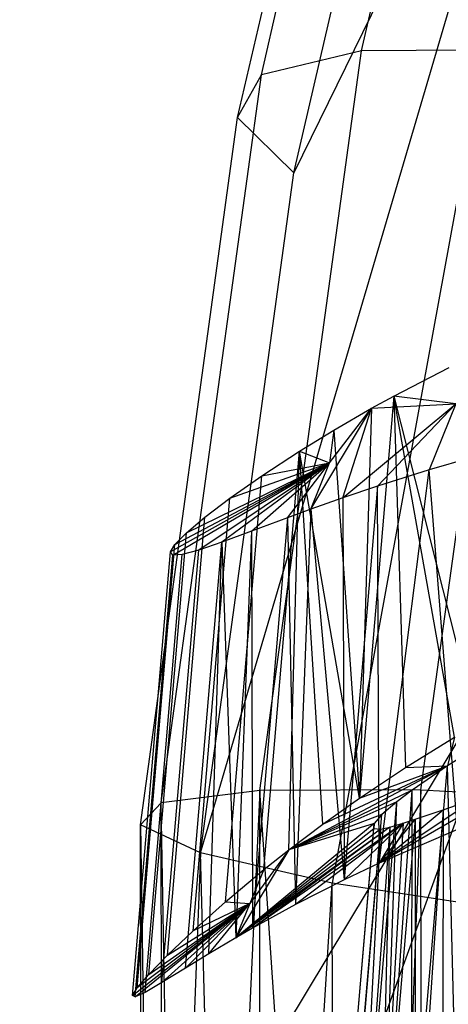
# Model space of a CAD drawing. Extents: x -263 to 235, y 0 to 1231.
# Tile 25 of 78: x -27.06 to -25.15, y 337.09 to 341.47. Entities that reach past the tile are written whole.
import ezdxf

# ---------------------------------------------------------------- set-up
doc = ezdxf.new("R2010")
doc.units = 0
doc.header["$LTSCALE"] = 25.4
doc.layers.get('0').update_dxf_attribs({"color": 13, "linetype": 'CONTINUOUS'})

# ---------------------------------------------------------------- blocks, each defined once
blk = doc.blocks.new('MONO-II-7705_STL_1')
at = {"color": 0}
for p, q in [((251.7925, 371.8465, 73.898), (252.5074, 374.9489, 72.9662)), ((251.7925, 371.8465, 73.898), (252.5074, 374.9489, 72.9662)), ((251.3479, 371.7411, 73.0897), (252.0485, 374.781, 72.1767)), ((251.3479, 371.7411, 73.0897), (252.0485, 374.781, 72.1767)), ((251.2426, 371.551, 72.1871), (251.9202, 374.4907, 71.3041)), ((251.2426, 371.551, 72.1871), (251.9202, 374.4907, 71.3041)), ((251.4927, 371.3052, 71.3276), (252.1422, 374.1221, 70.4813)), ((251.4927, 371.3052, 71.3276), (252.1422, 374.1221, 70.4813)), ((251.0775, 368.2815, 71.847), (252.6806, 373.7313, 69.8335)), ((251.0775, 368.2815, 71.847), (252.6806, 373.7313, 69.8335)), ((252.6806, 373.7313, 69.8335), (251.4927, 371.3052, 71.3276)), ((252.6806, 373.7313, 69.8335), (251.4927, 371.3052, 71.3276)), ((252.6806, 373.7313, 69.8335), (251.6629, 368.1469, 71.1389)), ((252.6806, 373.7313, 69.8335), (251.6629, 368.1469, 71.1389)), ((251.3405, 368.5592, 74.4634), (251.7925, 371.8465, 73.898)), ((251.3405, 368.5592, 74.4634), (251.7925, 371.8465, 73.898)), ((251.7925, 371.8465, 73.898), (251.3479, 371.7411, 73.0897)), ((251.7925, 371.8465, 73.898), (251.3479, 371.7411, 73.0897)), ((252.5088, 371.8513, 74.4889), (251.7925, 371.8465, 73.898)), ((252.5088, 371.8513, 74.4889), (251.7925, 371.8465, 73.898)), ((252.0565, 368.5626, 75.0546), (252.5088, 371.8513, 74.4889)), ((252.0565, 368.5626, 75.0546), (252.5088, 371.8513, 74.4889)), ((250.9031, 368.5046, 73.6462), (251.3479, 371.7411, 73.0897)), ((250.9031, 368.5046, 73.6462), (251.3479, 371.7411, 73.0897)), ((251.2426, 371.551, 72.1871), (251.3479, 371.7411, 73.0897)), ((251.2426, 371.551, 72.1871), (251.3479, 371.7411, 73.0897)), ((250.8107, 368.4071, 72.7274), (251.2426, 371.551, 72.1871)), ((250.8107, 368.4071, 72.7274), (251.2426, 371.551, 72.1871)), ((251.4927, 371.3052, 71.3276), (251.2426, 371.551, 72.1871)), ((251.4927, 371.3052, 71.3276), (251.2426, 371.551, 72.1871)), ((251.0775, 368.2815, 71.847), (251.4927, 371.3052, 71.3276)), ((251.0775, 368.2815, 71.847), (251.4927, 371.3052, 71.3276)), ((251.9354, 370.3123, 69.1512), (252.1815, 370.4399, 68.8601)), ((251.9354, 370.3123, 69.1512), (252.1815, 370.4399, 68.8601)), ((251.9354, 370.3123, 69.1512), (251.7834, 368.525, 68.9868)), ((251.9354, 370.3123, 69.1512), (251.7834, 368.525, 68.9868)), ((251.837, 370.2581, 69.2818), (251.9354, 370.3123, 69.1512)), ((251.837, 370.2581, 69.2818), (251.9354, 370.3123, 69.1512)), ((252.2061, 368.7966, 68.5231), (251.9354, 370.3123, 69.1512)), ((251.9354, 370.3123, 69.1512), (252.304, 368.8538, 68.431)), ((251.9354, 370.3123, 69.1512), (251.9884, 368.6619, 68.7471)), ((251.9354, 370.3123, 69.1512), (251.9884, 368.6619, 68.7471)), ((252.2061, 368.7966, 68.5231), (251.9354, 370.3123, 69.1512)), ((251.9354, 370.3123, 69.1512), (252.304, 368.8538, 68.431)), ((252.2112, 370.2782, 71.5053), (251.9354, 370.3123, 69.1512)), ((252.2112, 370.2782, 71.5053), (251.9354, 370.3123, 69.1512)), ((251.5671, 369.8094, 74.4113), (251.837, 370.2581, 69.2818)), ((251.5671, 369.8094, 74.4113), (251.837, 370.2581, 69.2818)), ((251.6502, 370.0151, 71.7469), (251.837, 370.2581, 69.2818)), ((251.6502, 370.0151, 71.7469), (251.837, 370.2581, 69.2818)), ((251.6697, 370.1615, 69.5274), (251.837, 370.2581, 69.2818)), ((251.6697, 370.1615, 69.5274), (251.837, 370.2581, 69.2818)), ((251.7096, 369.8598, 74.656), (252.2112, 370.2782, 71.5053)), ((251.7096, 369.8598, 74.656), (252.2112, 370.2782, 71.5053)), ((251.7096, 369.8598, 74.656), (251.837, 370.2581, 69.2818)), ((251.7096, 369.8598, 74.656), (251.837, 370.2581, 69.2818)), ((251.837, 370.2581, 69.2818), (251.7834, 368.525, 68.9868)), ((251.837, 370.2581, 69.2818), (251.7834, 368.525, 68.9868)), ((251.837, 370.2581, 69.2818), (252.2112, 370.2782, 71.5053)), ((251.837, 370.2581, 69.2818), (252.2112, 370.2782, 71.5053)), ((251.864, 369.9122, 74.8913), (252.2112, 370.2782, 71.5053)), ((251.864, 369.9122, 74.8913), (252.2112, 370.2782, 71.5053)), ((252.2112, 370.2782, 71.5053), (252.0927, 369.9851, 75.1967)), ((252.2112, 370.2782, 71.5053), (252.0927, 369.9851, 75.1967)), ((251.5177, 370.0683, 69.7839), (251.6697, 370.1615, 69.5274)), ((251.5177, 370.0683, 69.7839), (251.6697, 370.1615, 69.5274)), ((251.6697, 370.1615, 69.5274), (251.6502, 370.0151, 71.7469)), ((251.6697, 370.1615, 69.5274), (251.6502, 370.0151, 71.7469)), ((251.6697, 370.1615, 69.5274), (251.7834, 368.525, 68.9868)), ((251.6697, 370.1615, 69.5274), (251.7834, 368.525, 68.9868)), ((251.3502, 369.9587, 70.1194), (251.5177, 370.0683, 69.7839)), ((251.3502, 369.9587, 70.1194), (251.5177, 370.0683, 69.7839)), ((251.3595, 368.2074, 69.6127), (251.5177, 370.0683, 69.7839)), ((251.3595, 368.2074, 69.6127), (251.5177, 370.0683, 69.7839)), ((251.4699, 368.2949, 69.4276), (251.5177, 370.0683, 69.7839)), ((251.4699, 368.2949, 69.4276), (251.5177, 370.0683, 69.7839)), ((251.7834, 368.525, 68.9868), (251.5177, 370.0683, 69.7839)), ((251.7834, 368.525, 68.9868), (251.5177, 370.0683, 69.7839)), ((251.6211, 368.4091, 69.2017), (251.5177, 370.0683, 69.7839)), ((251.6211, 368.4091, 69.2017), (251.5177, 370.0683, 69.7839)), ((251.5177, 370.0683, 69.7839), (251.6502, 370.0151, 71.7469)), ((251.5177, 370.0683, 69.7839), (251.6502, 370.0151, 71.7469)), ((252.3617, 370.0633, 75.5051), (252.0927, 369.9851, 75.1967)), ((252.3617, 370.0633, 75.5051), (252.0927, 369.9851, 75.1967)), ((251.6502, 370.0151, 71.7469), (250.9441, 369.6196, 71.9629)), ((251.6502, 370.0151, 71.7469), (250.9441, 369.6196, 71.9629)), ((250.9552, 369.6047, 72.3472), (251.6502, 370.0151, 71.7469)), ((250.9552, 369.6047, 72.3472), (251.6502, 370.0151, 71.7469)), ((250.9643, 369.6531, 71.5805), (251.6502, 370.0151, 71.7469)), ((250.9643, 369.6531, 71.5805), (251.6502, 370.0151, 71.7469)), ((251.0151, 369.7046, 71.2052), (251.6502, 370.0151, 71.7469)), ((251.0151, 369.7046, 71.2052), (251.6502, 370.0151, 71.7469)), ((251.6502, 370.0151, 71.7469), (251.0698, 369.6282, 73.1108)), ((251.6502, 370.0151, 71.7469), (251.0698, 369.6282, 73.1108)), ((251.6502, 370.0151, 71.7469), (251.1719, 369.6636, 73.4851)), ((251.6502, 370.0151, 71.7469), (251.1719, 369.6636, 73.4851)), ((251.2081, 369.8588, 70.4734), (251.6502, 370.0151, 71.7469)), ((251.2081, 369.8588, 70.4734), (251.6502, 370.0151, 71.7469)), ((251.3041, 369.7124, 73.8546), (251.6502, 370.0151, 71.7469)), ((251.3041, 369.7124, 73.8546), (251.6502, 370.0151, 71.7469)), ((251.3502, 369.9587, 70.1194), (251.6502, 370.0151, 71.7469)), ((251.3502, 369.9587, 70.1194), (251.6502, 370.0151, 71.7469)), ((251.4637, 369.7717, 74.2121), (251.6502, 370.0151, 71.7469)), ((251.4637, 369.7717, 74.2121), (251.6502, 370.0151, 71.7469)), ((251.5671, 369.8094, 74.4113), (251.6502, 370.0151, 71.7469)), ((251.5671, 369.8094, 74.4113), (251.6502, 370.0151, 71.7469)), ((252.0927, 369.9851, 75.1967), (251.864, 369.9122, 74.8913)), ((252.0927, 369.9851, 75.1967), (251.864, 369.9122, 74.8913)), ((251.8708, 368.2363, 74.9426), (252.0927, 369.9851, 75.1967)), ((251.8708, 368.2363, 74.9426), (252.0927, 369.9851, 75.1967)), ((252.2191, 368.3853, 75.3508), (252.0927, 369.9851, 75.1967)), ((252.2191, 368.3853, 75.3508), (252.0927, 369.9851, 75.1967)), ((251.1886, 368.0644, 69.9463), (251.3502, 369.9587, 70.1194)), ((251.1886, 368.0644, 69.9463), (251.3502, 369.9587, 70.1194)), ((251.2081, 369.8588, 70.4734), (251.3502, 369.9587, 70.1194)), ((251.2081, 369.8588, 70.4734), (251.3502, 369.9587, 70.1194)), ((251.864, 369.9122, 74.8913), (251.7096, 369.8598, 74.656)), ((251.864, 369.9122, 74.8913), (251.7096, 369.8598, 74.656)), ((251.864, 369.9122, 74.8913), (251.7151, 368.1624, 74.7304)), ((251.864, 369.9122, 74.8913), (251.7151, 368.1624, 74.7304)), ((251.8708, 368.2363, 74.9426), (251.864, 369.9122, 74.8913)), ((251.8708, 368.2363, 74.9426), (251.864, 369.9122, 74.8913)), ((251.0446, 367.9355, 70.2966), (251.2081, 369.8588, 70.4734)), ((251.0446, 367.9355, 70.2966), (251.2081, 369.8588, 70.4734)), ((251.0968, 369.7738, 70.8346), (251.2081, 369.8588, 70.4734)), ((251.0968, 369.7738, 70.8346), (251.2081, 369.8588, 70.4734)), ((251.7096, 369.8598, 74.656), (251.5671, 369.8094, 74.4113)), ((251.7096, 369.8598, 74.656), (251.5671, 369.8094, 74.4113)), ((251.7096, 369.8598, 74.656), (251.7151, 368.1624, 74.7304)), ((251.7096, 369.8598, 74.656), (251.7151, 368.1624, 74.7304)), ((251.5671, 369.8094, 74.4113), (251.4637, 369.7717, 74.2121)), ((251.5671, 369.8094, 74.4113), (251.4637, 369.7717, 74.2121)), ((251.5671, 369.8094, 74.4113), (251.4991, 368.0519, 74.3947)), ((251.5671, 369.8094, 74.4113), (251.4991, 368.0519, 74.3947)), ((251.5671, 369.8094, 74.4113), (251.7151, 368.1624, 74.7304)), ((251.5671, 369.8094, 74.4113), (251.7151, 368.1624, 74.7304)), ((250.9319, 367.8278, 70.653), (251.0968, 369.7738, 70.8346)), ((250.9319, 367.8278, 70.653), (251.0968, 369.7738, 70.8346)), ((251.0151, 369.7046, 71.2052), (251.0968, 369.7738, 70.8346)), ((251.0151, 369.7046, 71.2052), (251.0968, 369.7738, 70.8346)), ((251.4637, 369.7717, 74.2121), (251.3041, 369.7124, 73.8546)), ((251.4637, 369.7717, 74.2121), (251.3041, 369.7124, 73.8546)), ((251.4637, 369.7717, 74.2121), (251.3085, 367.9469, 74.0443)), ((251.4637, 369.7717, 74.2121), (251.3085, 367.9469, 74.0443)), ((251.4637, 369.7717, 74.2121), (251.4991, 368.0519, 74.3947)), ((251.4637, 369.7717, 74.2121), (251.4991, 368.0519, 74.3947)), ((250.8482, 367.7415, 71.0247), (251.0151, 369.7046, 71.2052)), ((250.8482, 367.7415, 71.0247), (251.0151, 369.7046, 71.2052)), ((250.9643, 369.6531, 71.5805), (251.0151, 369.7046, 71.2052)), ((250.9643, 369.6531, 71.5805), (251.0151, 369.7046, 71.2052)), ((251.3041, 369.7124, 73.8546), (251.1719, 369.6636, 73.4851)), ((251.3041, 369.7124, 73.8546), (251.1719, 369.6636, 73.4851)), ((251.3041, 369.7124, 73.8546), (251.2351, 367.9045, 73.8902)), ((251.3041, 369.7124, 73.8546), (251.2351, 367.9045, 73.8902)), ((251.3041, 369.7124, 73.8546), (251.3085, 367.9469, 74.0443)), ((251.3041, 369.7124, 73.8546), (251.3085, 367.9469, 74.0443)), ((250.7966, 367.6815, 71.3998), (250.9643, 369.6531, 71.5805)), ((250.7966, 367.6815, 71.3998), (250.9643, 369.6531, 71.5805)), ((250.9062, 367.7051, 72.9341), (251.0698, 369.6282, 73.1108)), ((250.9062, 367.7051, 72.9341), (251.0698, 369.6282, 73.1108)), ((250.9441, 369.6196, 71.9629), (250.9643, 369.6531, 71.5805)), ((250.9441, 369.6196, 71.9629), (250.9643, 369.6531, 71.5805)), ((251.0698, 369.6282, 73.1108), (250.997, 369.608, 72.7291)), ((251.0698, 369.6282, 73.1108), (250.997, 369.608, 72.7291)), ((251.0109, 367.7694, 73.3109), (251.1719, 369.6636, 73.4851)), ((251.0109, 367.7694, 73.3109), (251.1719, 369.6636, 73.4851)), ((251.1719, 369.6636, 73.4851), (251.0698, 369.6282, 73.1108)), ((251.1719, 369.6636, 73.4851), (251.0698, 369.6282, 73.1108)), ((251.1151, 367.8331, 73.6058), (251.1719, 369.6636, 73.4851)), ((251.1151, 367.8331, 73.6058), (251.1719, 369.6636, 73.4851)), ((251.1719, 369.6636, 73.4851), (251.2351, 367.9045, 73.8902)), ((251.1719, 369.6636, 73.4851), (251.2351, 367.9045, 73.8902)), ((250.7765, 367.648, 71.7816), (250.9441, 369.6196, 71.9629)), ((250.7765, 367.648, 71.7816), (250.9441, 369.6196, 71.9629)), ((250.7884, 367.6417, 72.1685), (250.9552, 369.6047, 72.3472)), ((250.7884, 367.6417, 72.1685), (250.9552, 369.6047, 72.3472)), ((250.8315, 367.6613, 72.5501), (250.997, 369.608, 72.7291)), ((250.8315, 367.6613, 72.5501), (250.997, 369.608, 72.7291)), ((250.9552, 369.6047, 72.3472), (250.9441, 369.6196, 71.9629)), ((250.9552, 369.6047, 72.3472), (250.9441, 369.6196, 71.9629)), ((250.997, 369.608, 72.7291), (250.9552, 369.6047, 72.3472)), ((250.997, 369.608, 72.7291), (250.9552, 369.6047, 72.3472)), ((196.5207, 276.1497, 1096.0831), (252.5202, 369.2786, 31.6156)), ((196.5207, 276.1497, 1096.0831), (252.5202, 369.2786, 31.6156)), ((252.5202, 369.2786, 31.6156), (251.4672, 366.3731, 31.306)), ((252.5202, 369.2786, 31.6156), (251.4672, 366.3731, 31.306)), ((251.9884, 368.6619, 68.7471), (252.2061, 368.7966, 68.5231)), ((251.9884, 368.6619, 68.7471), (252.2061, 368.7966, 68.5231)), ((252.2061, 368.7966, 68.5231), (252.1742, 368.6693, 70.3768)), ((252.2061, 368.7966, 68.5231), (252.1742, 368.6693, 70.3768)), ((252.3313, 368.768, 70.0689), (252.1742, 368.6693, 70.3768)), ((252.3313, 368.768, 70.0689), (252.1742, 368.6693, 70.3768)), ((251.4699, 368.2949, 69.4276), (252.1742, 368.6693, 70.3768)), ((251.4699, 368.2949, 69.4276), (252.1742, 368.6693, 70.3768)), ((251.6211, 368.4091, 69.2017), (252.1742, 368.6693, 70.3768)), ((251.6211, 368.4091, 69.2017), (252.1742, 368.6693, 70.3768)), ((251.7834, 368.525, 68.9868), (252.1742, 368.6693, 70.3768)), ((251.7834, 368.525, 68.9868), (252.1742, 368.6693, 70.3768)), ((251.9884, 368.6619, 68.7471), (252.1742, 368.6693, 70.3768)), ((251.9884, 368.6619, 68.7471), (252.1742, 368.6693, 70.3768)), ((252.0148, 366.7945, 70.2044), (252.1742, 368.6693, 70.3768)), ((252.0148, 366.7945, 70.2044), (252.1742, 368.6693, 70.3768)), ((252.1742, 368.6693, 70.3768), (252.0175, 368.5609, 70.7848)), ((252.1742, 368.6693, 70.3768), (252.0175, 368.5609, 70.7848)), ((252.2168, 366.9648, 69.831), (252.1742, 368.6693, 70.3768)), ((252.2168, 366.9648, 69.831), (252.1742, 368.6693, 70.3768)), ((251.7834, 368.525, 68.9868), (251.9884, 368.6619, 68.7471)), ((251.7834, 368.525, 68.9868), (251.9884, 368.6619, 68.7471)), ((252.4624, 368.5786, 74.03), (251.8708, 368.2363, 74.9426)), ((252.4624, 368.5786, 74.03), (251.8708, 368.2363, 74.9426)), ((251.3405, 368.5592, 74.4634), (250.9031, 368.5046, 73.6462)), ((251.3405, 368.5592, 74.4634), (250.9031, 368.5046, 73.6462)), ((251.3405, 368.5592, 74.4634), (251.0224, 361.6953, 74.232)), ((251.3405, 368.5592, 74.4634), (251.0224, 361.6953, 74.232)), ((252.0565, 368.5626, 75.0546), (251.3405, 368.5592, 74.4634)), ((252.0565, 368.5626, 75.0546), (251.3405, 368.5592, 74.4634)), ((251.3489, 361.7248, 74.7597), (251.3405, 368.5592, 74.4634)), ((251.8002, 361.7658, 75.1846), (251.3405, 368.5592, 74.4634)), ((251.3489, 361.7248, 74.7597), (251.3405, 368.5592, 74.4634)), ((251.8002, 361.7658, 75.1846), (251.3405, 368.5592, 74.4634)), ((252.0175, 368.5609, 70.7848), (251.4699, 368.2949, 69.4276)), ((252.0175, 368.5609, 70.7848), (251.4699, 368.2949, 69.4276)), ((252.0565, 368.5626, 75.0546), (251.8002, 361.7658, 75.1846)), ((252.0565, 368.5626, 75.0546), (251.8002, 361.7658, 75.1846)), ((251.8851, 366.6754, 70.5198), (252.0175, 368.5609, 70.7848)), ((251.8851, 366.6754, 70.5198), (252.0175, 368.5609, 70.7848)), ((252.0175, 368.5609, 70.7848), (251.9493, 368.5087, 71.0279)), ((252.0175, 368.5609, 70.7848), (251.9493, 368.5087, 71.0279)), ((252.0148, 366.7945, 70.2044), (252.0175, 368.5609, 70.7848)), ((252.0148, 366.7945, 70.2044), (252.0175, 368.5609, 70.7848)), ((252.0634, 361.7898, 75.3491), (252.0565, 368.5626, 75.0546)), ((252.0565, 368.5626, 75.0546), (252.942, 368.5143, 75.3298)), ((252.0565, 368.5626, 75.0546), (252.942, 368.5143, 75.3298)), ((252.0634, 361.7898, 75.3491), (252.0565, 368.5626, 75.0546)), ((250.8107, 368.4071, 72.7274), (250.9031, 368.5046, 73.6462)), ((250.8107, 368.4071, 72.7274), (250.9031, 368.5046, 73.6462)), ((250.9133, 361.6855, 73.9406), (250.9031, 368.5046, 73.6462)), ((251.0224, 361.6953, 74.232), (250.9031, 368.5046, 73.6462)), ((250.9133, 361.6855, 73.9406), (250.9031, 368.5046, 73.6462)), ((251.0224, 361.6953, 74.232), (250.9031, 368.5046, 73.6462)), ((251.9493, 368.5087, 71.0279), (251.4699, 368.2949, 69.4276)), ((251.9493, 368.5087, 71.0279), (251.4699, 368.2949, 69.4276)), ((251.6211, 368.4091, 69.2017), (251.7834, 368.525, 68.9868)), ((251.6211, 368.4091, 69.2017), (251.7834, 368.525, 68.9868)), ((251.785, 366.5764, 70.8502), (251.9493, 368.5087, 71.0279)), ((251.785, 366.5764, 70.8502), (251.9493, 368.5087, 71.0279)), ((252.3061, 368.5262, 73.7568), (251.8708, 368.2363, 74.9426)), ((252.3061, 368.5262, 73.7568), (251.8708, 368.2363, 74.9426)), ((251.9493, 368.5087, 71.0279), (251.8835, 368.4518, 71.366)), ((251.9493, 368.5087, 71.0279), (251.8835, 368.4518, 71.366)), ((251.8851, 366.6754, 70.5198), (251.9493, 368.5087, 71.0279)), ((251.8851, 366.6754, 70.5198), (251.9493, 368.5087, 71.0279)), ((252.1549, 368.4738, 73.4352), (252.3061, 368.5262, 73.7568)), ((252.1549, 368.4738, 73.4352), (252.3061, 368.5262, 73.7568)), ((251.8835, 368.4518, 71.366), (251.4699, 368.2949, 69.4276)), ((251.8835, 368.4518, 71.366), (251.4699, 368.2949, 69.4276)), ((251.7178, 366.5035, 71.1871), (251.8835, 368.4518, 71.366)), ((251.7178, 366.5035, 71.1871), (251.8835, 368.4518, 71.366)), ((251.8835, 368.4518, 71.366), (251.849, 368.4121, 71.7124)), ((251.8835, 368.4518, 71.366), (251.849, 368.4121, 71.7124)), ((251.8708, 368.2363, 74.9426), (252.1549, 368.4738, 73.4352)), ((251.8708, 368.2363, 74.9426), (252.1549, 368.4738, 73.4352)), ((252.031, 368.4311, 73.0988), (252.1549, 368.4738, 73.4352)), ((252.031, 368.4311, 73.0988), (252.1549, 368.4738, 73.4352)), ((252.1549, 368.4738, 73.4352), (252.032, 366.6576, 73.3426)), ((252.1549, 368.4738, 73.4352), (252.032, 366.6576, 73.3426)), ((252.1549, 368.4738, 73.4352), (252.1534, 366.7301, 73.5916)), ((252.1549, 368.4738, 73.4352), (252.1534, 366.7301, 73.5916)), ((251.0775, 368.2815, 71.847), (250.8107, 368.4071, 72.7274)), ((251.0775, 368.2815, 71.847), (250.8107, 368.4071, 72.7274)), ((250.823, 361.678, 73.0165), (250.8107, 368.4071, 72.7274)), ((250.8107, 368.4071, 72.7274), (250.9133, 361.6855, 73.9406)), ((250.8107, 368.4071, 72.7274), (250.9133, 361.6855, 73.9406)), ((250.823, 361.678, 73.0165), (250.8107, 368.4071, 72.7274)), ((251.849, 368.4121, 71.7124), (251.2351, 367.9045, 73.8902)), ((251.849, 368.4121, 71.7124), (251.2351, 367.9045, 73.8902)), ((251.9774, 368.4136, 72.9161), (251.3085, 367.9469, 74.0443)), ((251.9774, 368.4136, 72.9161), (251.3085, 367.9469, 74.0443)), ((251.849, 368.4121, 71.7124), (251.4699, 368.2949, 69.4276)), ((251.849, 368.4121, 71.7124), (251.4699, 368.2949, 69.4276)), ((251.4699, 368.2949, 69.4276), (251.6211, 368.4091, 69.2017)), ((251.4699, 368.2949, 69.4276), (251.6211, 368.4091, 69.2017)), ((251.9774, 368.4136, 72.9161), (251.4991, 368.0519, 74.3947)), ((251.9774, 368.4136, 72.9161), (251.4991, 368.0519, 74.3947)), ((251.6829, 366.4584, 71.5327), (251.849, 368.4121, 71.7124)), ((251.6829, 366.4584, 71.5327), (251.849, 368.4121, 71.7124)), ((251.7151, 368.1624, 74.7304), (251.9774, 368.4136, 72.9161)), ((251.7151, 368.1624, 74.7304), (251.9774, 368.4136, 72.9161)), ((251.849, 368.4121, 71.7124), (251.8469, 368.3908, 72.063)), ((251.849, 368.4121, 71.7124), (251.8469, 368.3908, 72.063)), ((252.031, 368.4311, 73.0988), (251.8708, 368.2363, 74.9426)), ((252.031, 368.4311, 73.0988), (251.8708, 368.2363, 74.9426)), ((251.9774, 368.4136, 72.9161), (251.8708, 368.2363, 74.9426)), ((251.9774, 368.4136, 72.9161), (251.8708, 368.2363, 74.9426)), ((252.031, 368.4311, 73.0988), (251.8716, 366.5564, 72.9264)), ((252.031, 368.4311, 73.0988), (251.8716, 366.5564, 72.9264)), ((251.9774, 368.4136, 72.9161), (251.8716, 366.5564, 72.9264)), ((251.9774, 368.4136, 72.9161), (251.8716, 366.5564, 72.9264)), ((251.9186, 368.3964, 72.6641), (251.9774, 368.4136, 72.9161)), ((251.9186, 368.3964, 72.6641), (251.9774, 368.4136, 72.9161)), ((251.9774, 368.4136, 72.9161), (252.031, 368.4311, 73.0988)), ((251.9774, 368.4136, 72.9161), (252.031, 368.4311, 73.0988)), ((252.031, 368.4311, 73.0988), (252.032, 366.6576, 73.3426)), ((252.031, 368.4311, 73.0988), (252.032, 366.6576, 73.3426)), ((251.9186, 368.3964, 72.6641), (251.2351, 367.9045, 73.8902)), ((251.9186, 368.3964, 72.6641), (251.2351, 367.9045, 73.8902)), ((251.2351, 367.9045, 73.8902), (251.8469, 368.3908, 72.063)), ((251.2351, 367.9045, 73.8902), (251.8469, 368.3908, 72.063)), ((251.8766, 368.3878, 72.4099), (251.2351, 367.9045, 73.8902)), ((251.8766, 368.3878, 72.4099), (251.2351, 367.9045, 73.8902)), ((251.9186, 368.3964, 72.6641), (251.3085, 367.9469, 74.0443)), ((251.9186, 368.3964, 72.6641), (251.3085, 367.9469, 74.0443)), ((251.6811, 366.4427, 71.8816), (251.8469, 368.3908, 72.063)), ((251.6811, 366.4427, 71.8816), (251.8469, 368.3908, 72.063)), ((251.7123, 366.4555, 72.2322), (251.8766, 368.3878, 72.4099)), ((251.7123, 366.4555, 72.2322), (251.8766, 368.3878, 72.4099)), ((251.9186, 368.3964, 72.6641), (251.777, 366.4951, 72.5853)), ((251.9186, 368.3964, 72.6641), (251.777, 366.4951, 72.5853)), ((251.8766, 368.3878, 72.4099), (251.777, 366.4951, 72.5853)), ((251.8766, 368.3878, 72.4099), (251.777, 366.4951, 72.5853)), ((251.8469, 368.3908, 72.063), (251.8766, 368.3878, 72.4099)), ((251.8469, 368.3908, 72.063), (251.8766, 368.3878, 72.4099)), ((252.2191, 368.3853, 75.3508), (251.8708, 368.2363, 74.9426)), ((252.2191, 368.3853, 75.3508), (251.8708, 368.2363, 74.9426)), ((251.9186, 368.3964, 72.6641), (251.8716, 366.5564, 72.9264)), ((251.9186, 368.3964, 72.6641), (251.8716, 366.5564, 72.9264)), ((251.8766, 368.3878, 72.4099), (251.9186, 368.3964, 72.6641)), ((251.8766, 368.3878, 72.4099), (251.9186, 368.3964, 72.6641)), ((251.0775, 368.2815, 71.847), (250.823, 361.678, 73.0165)), ((251.0775, 368.2815, 71.847), (250.823, 361.678, 73.0165)), ((251.6629, 368.1469, 71.1389), (251.0775, 368.2815, 71.847)), ((251.2556, 361.7187, 71.8638), (251.0775, 368.2815, 71.847)), ((251.6629, 368.1469, 71.1389), (251.0775, 368.2815, 71.847)), ((251.2556, 361.7187, 71.8638), (251.0775, 368.2815, 71.847)), ((251.4699, 368.2949, 69.4276), (251.2351, 367.9045, 73.8902)), ((251.4699, 368.2949, 69.4276), (251.2351, 367.9045, 73.8902)), ((251.4699, 368.2949, 69.4276), (251.2971, 368.0562, 71.7515)), ((251.4699, 368.2949, 69.4276), (251.2971, 368.0562, 71.7515)), ((251.3595, 368.2074, 69.6127), (251.4699, 368.2949, 69.4276)), ((251.3595, 368.2074, 69.6127), (251.4699, 368.2949, 69.4276)), ((251.8708, 368.2363, 74.9426), (251.7151, 368.1624, 74.7304)), ((251.8708, 368.2363, 74.9426), (251.7151, 368.1624, 74.7304)), ((251.1886, 368.0644, 69.9463), (251.3595, 368.2074, 69.6127)), ((251.1886, 368.0644, 69.9463), (251.3595, 368.2074, 69.6127)), ((251.3595, 368.2074, 69.6127), (251.2971, 368.0562, 71.7515)), ((251.3595, 368.2074, 69.6127), (251.2971, 368.0562, 71.7515)), ((251.2556, 361.7187, 71.8638), (251.6629, 368.1469, 71.1389)), ((251.2556, 361.7187, 71.8638), (251.6629, 368.1469, 71.1389)), ((251.7151, 368.1624, 74.7304), (251.4991, 368.0519, 74.3947)), ((251.7151, 368.1624, 74.7304), (251.4991, 368.0519, 74.3947)), ((252.4776, 368.0239, 70.7109), (251.6629, 368.1469, 71.1389)), ((251.6787, 361.7578, 71.4106), (251.6629, 368.1469, 71.1389)), ((252.4776, 368.0239, 70.7109), (251.6629, 368.1469, 71.1389)), ((251.6787, 361.7578, 71.4106), (251.6629, 368.1469, 71.1389)), ((250.7765, 367.648, 71.7816), (251.2971, 368.0562, 71.7515)), ((250.7765, 367.648, 71.7816), (251.2971, 368.0562, 71.7515)), ((250.7884, 367.6417, 72.1685), (251.2971, 368.0562, 71.7515)), ((250.7884, 367.6417, 72.1685), (251.2971, 368.0562, 71.7515)), ((251.2971, 368.0562, 71.7515), (250.7966, 367.6815, 71.3998)), ((251.2971, 368.0562, 71.7515), (250.7966, 367.6815, 71.3998)), ((250.8482, 367.7415, 71.0247), (251.2971, 368.0562, 71.7515)), ((250.8482, 367.7415, 71.0247), (251.2971, 368.0562, 71.7515)), ((250.9062, 367.7051, 72.9341), (251.2971, 368.0562, 71.7515)), ((250.9062, 367.7051, 72.9341), (251.2971, 368.0562, 71.7515)), ((250.9319, 367.8278, 70.653), (251.2971, 368.0562, 71.7515)), ((250.9319, 367.8278, 70.653), (251.2971, 368.0562, 71.7515)), ((251.0109, 367.7694, 73.3109), (251.2971, 368.0562, 71.7515)), ((251.0109, 367.7694, 73.3109), (251.2971, 368.0562, 71.7515)), ((251.0446, 367.9355, 70.2966), (251.1886, 368.0644, 69.9463)), ((251.0446, 367.9355, 70.2966), (251.1886, 368.0644, 69.9463)), ((251.2971, 368.0562, 71.7515), (251.0446, 367.9355, 70.2966)), ((251.2971, 368.0562, 71.7515), (251.0446, 367.9355, 70.2966)), ((251.1151, 367.8331, 73.6058), (251.2971, 368.0562, 71.7515)), ((251.1151, 367.8331, 73.6058), (251.2971, 368.0562, 71.7515)), ((251.1886, 368.0644, 69.9463), (251.2971, 368.0562, 71.7515)), ((251.1886, 368.0644, 69.9463), (251.2971, 368.0562, 71.7515)), ((251.2971, 368.0562, 71.7515), (251.2351, 367.9045, 73.8902)), ((251.2971, 368.0562, 71.7515), (251.2351, 367.9045, 73.8902)), ((251.4991, 368.0519, 74.3947), (251.3085, 367.9469, 74.0443)), ((251.4991, 368.0519, 74.3947), (251.3085, 367.9469, 74.0443)), ((250.9319, 367.8278, 70.653), (251.0446, 367.9355, 70.2966)), ((250.9319, 367.8278, 70.653), (251.0446, 367.9355, 70.2966)), ((251.3085, 367.9469, 74.0443), (251.2351, 367.9045, 73.8902)), ((251.3085, 367.9469, 74.0443), (251.2351, 367.9045, 73.8902)), ((251.2351, 367.9045, 73.8902), (251.1151, 367.8331, 73.6058)), ((251.2351, 367.9045, 73.8902), (251.1151, 367.8331, 73.6058)), ((251.1151, 367.8331, 73.6058), (251.0109, 367.7694, 73.3109)), ((251.1151, 367.8331, 73.6058), (251.0109, 367.7694, 73.3109)), ((250.8482, 367.7415, 71.0247), (250.9319, 367.8278, 70.653)), ((250.8482, 367.7415, 71.0247), (250.9319, 367.8278, 70.653)), ((251.0109, 367.7694, 73.3109), (250.9062, 367.7051, 72.9341)), ((251.0109, 367.7694, 73.3109), (250.9062, 367.7051, 72.9341)), ((250.7966, 367.6815, 71.3998), (250.8482, 367.7415, 71.0247)), ((250.7966, 367.6815, 71.3998), (250.8482, 367.7415, 71.0247)), ((250.9062, 367.7051, 72.9341), (250.8315, 367.6613, 72.5501)), ((250.9062, 367.7051, 72.9341), (250.8315, 367.6613, 72.5501)), ((250.7765, 367.648, 71.7816), (250.7966, 367.6815, 71.3998)), ((250.7765, 367.648, 71.7816), (250.7966, 367.6815, 71.3998)), ((250.8315, 367.6613, 72.5501), (250.7884, 367.6417, 72.1685)), ((250.8315, 367.6613, 72.5501), (250.7884, 367.6417, 72.1685)), ((250.7884, 367.6417, 72.1685), (250.7765, 367.648, 71.7816)), ((250.7884, 367.6417, 72.1685), (250.7765, 367.648, 71.7816))]:
    blk.add_line(p, q, dxfattribs=at)

msp = doc.modelspace()

# ---------------------------------------------------------------- block references
at = {"color": 25}
msp.add_blockref('MONO-II-7705_STL_1', (-277.3313, -30.5158, -27.2238), dxfattribs=at)

doc.saveas('drawing.dxf')
